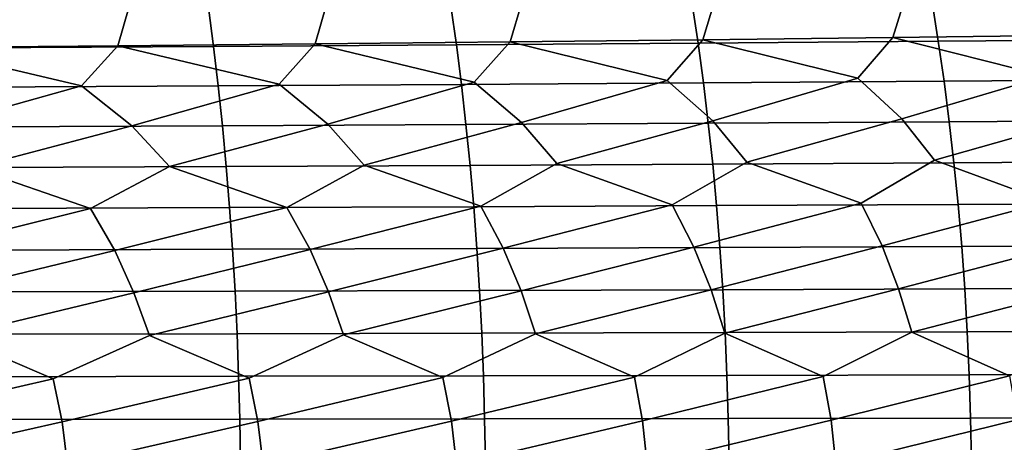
# Model space of a CAD drawing. Header units: metres. Extents: x -240 to 45, y -77 to 27.
# Tile 255 of 256: x -55.05 to -46.15, y 0.57 to 4.39. Entities that reach past the tile are written whole.
import ezdxf

# ---------------------------------------------------------------- set-up
doc = ezdxf.new("R2010")
doc.units = ezdxf.units.M
doc.layers.add('solid_102011X2', color=7, linetype='CONTINUOUS')

msp = doc.modelspace()

# ---------------------------------------------------------------- linework, layer by layer
at = {"layer": 'solid_102011X2'}
for points in [[(-50.511665, 4.545937, 354.749817), (-50.618835, 4.189029, 354.608582), (-52.382511, 4.171035, 355.303833), (-52.277943, 4.526381, 355.446442)], [(-48.766453, 4.5669, 354.014801), (-48.876255, 4.20832, 353.874969), (-50.618835, 4.189029, 354.608582), (-50.511665, 4.545937, 354.749817)], [(-46.80175, 4.547956, 372.402649), (-48.971085, 4.529993, 373.106323), (-48.918224, 4.177458, 373.268616), (-46.745285, 4.194023, 372.564453)], [(-47.043625, 4.589251, 353.241791), (-47.156109, 4.22889, 353.103363), (-48.876255, 4.20832, 353.874969), (-48.766453, 4.5669, 354.014801)], [(-45.344517, 4.612967, 352.431091), (-45.459721, 4.250721, 352.294098), (-47.156109, 4.22889, 353.103363), (-47.043625, 4.589251, 353.241791)], [(-44.645905, 4.567374, 371.656158), (-46.80175, 4.547956, 372.402649), (-46.745285, 4.194023, 372.564453), (-44.585777, 4.21193, 371.817413)], [(-54.06395, 4.508251, 356.104431), (-54.165955, 4.154358, 355.960449), (-55.967831, 4.139016, 356.578033), (-55.868362, 4.491569, 356.723358)], [(-53.346012, 4.49852, 374.386108), (-55.549698, 4.485053, 374.962646), (-55.507339, 4.136016, 375.126282), (-53.300201, 4.148434, 374.549316)], [(-52.277943, 4.526381, 355.446442), (-52.382511, 4.171035, 355.303833), (-54.165955, 4.154358, 355.960449), (-54.06395, 4.508251, 356.104431)], [(-51.15284, 4.513507, 373.767395), (-53.346012, 4.49852, 374.386108), (-53.300201, 4.148434, 374.549316), (-51.103531, 4.162255, 373.930145)], [(-48.971085, 4.529993, 373.106323), (-51.15284, 4.513507, 373.767395), (-51.103531, 4.162255, 373.930145), (-48.918224, 4.177458, 373.268616)], [(-50.941612, 3.823599, 354.570038), (-52.382511, 4.171035, 355.303833), (-50.618835, 4.189029, 354.608582)], [(-50.515495, 3.459278, 354.242065), (-50.941612, 3.823599, 354.570038), (-50.618835, 4.189029, 354.608582), (-49.196259, 3.841069, 353.841553)], [(-49.196259, 3.841069, 353.841553), (-50.618835, 4.189029, 354.608582), (-48.876255, 4.20832, 353.874969)], [(-48.784302, 3.475306, 353.505951), (-49.196259, 3.841069, 353.841553), (-48.876255, 4.20832, 353.874969), (-47.473263, 3.859714, 353.074951)], [(-46.745285, 4.194023, 372.564453), (-48.918224, 4.177458, 373.268616), (-48.869694, 3.818473, 373.417633), (-46.693439, 3.833615, 372.713013)], [(-47.473263, 3.859714, 353.074951), (-48.876255, 4.20832, 353.874969), (-47.156109, 4.22889, 353.103363)], [(-47.075745, 3.492385, 352.732025), (-47.473263, 3.859714, 353.074951), (-47.156109, 4.22889, 353.103363), (-45.773968, 3.879517, 352.270538)], [(-45.773968, 3.879517, 352.270538), (-47.156109, 4.22889, 353.103363), (-45.459721, 4.250721, 352.294098)], [(-44.585777, 4.21193, 371.817413), (-46.745285, 4.194023, 372.564453), (-46.693439, 3.833615, 372.713013), (-44.530567, 3.849983, 371.965485)], [(-55.831612, 3.417655, 356.220428), (-56.298435, 3.778408, 356.523224), (-55.967831, 4.139016, 356.578033), (-54.494041, 3.792251, 355.911194)], [(-54.494041, 3.792251, 355.911194), (-55.967831, 4.139016, 356.578033), (-54.165955, 4.154358, 355.960449)], [(-53.300201, 4.148434, 374.549316), (-55.507339, 4.136016, 375.126282), (-55.468452, 3.780592, 375.27655), (-53.258144, 3.791943, 374.699219)], [(-54.040482, 3.430437, 355.59967), (-54.494041, 3.792251, 355.911194), (-54.165955, 4.154358, 355.960449), (-52.707989, 3.80732, 355.26004)], [(-52.707989, 3.80732, 355.26004), (-54.165955, 4.154358, 355.960449), (-52.382511, 4.171035, 355.303833)], [(-51.103531, 4.162255, 373.930145), (-53.300201, 4.148434, 374.549316), (-53.258144, 3.791943, 374.699219), (-51.058262, 3.804576, 374.07962)], [(-52.268002, 3.444317, 354.940094), (-52.707989, 3.80732, 355.26004), (-52.382511, 4.171035, 355.303833), (-50.941612, 3.823599, 354.570038)], [(-48.918224, 4.177458, 373.268616), (-51.103531, 4.162255, 373.930145), (-51.058262, 3.804576, 374.07962), (-48.869694, 3.818473, 373.417633)], [(-50.195644, 3.087901, 353.97049), (-50.515495, 3.459278, 354.242065), (-49.196259, 3.841069, 353.841553), (-48.784302, 3.475306, 353.505951)], [(-46.693439, 3.833615, 372.713013), (-48.869694, 3.818473, 373.417633), (-48.825558, 3.453594, 373.553192), (-46.646294, 3.467289, 372.848145)], [(-48.475811, 3.102358, 353.228577), (-48.784302, 3.475306, 353.505951), (-47.473263, 3.859714, 353.074951), (-47.075745, 3.492385, 352.732025)], [(-46.778839, 3.117746, 352.449158), (-47.075745, 3.492385, 352.732025), (-45.773968, 3.879517, 352.270538), (-45.391159, 3.510499, 351.920685)], [(-44.530567, 3.849983, 371.965485), (-46.693439, 3.833615, 372.713013), (-46.646294, 3.467289, 372.848145), (-44.480362, 3.482094, 372.100128)], [(-55.479065, 3.050245, 355.967834), (-55.831612, 3.417655, 356.220428), (-54.494041, 3.792251, 355.911194), (-54.040482, 3.430437, 355.59967)], [(-53.258144, 3.791943, 374.699219), (-55.468452, 3.780592, 375.27655), (-55.43309, 3.419333, 375.413208), (-53.219898, 3.429599, 374.83551)], [(-53.698593, 3.061831, 355.340485), (-54.040482, 3.430437, 355.59967), (-52.707989, 3.80732, 355.26004), (-52.268002, 3.444317, 354.940094)], [(-51.058262, 3.804576, 374.07962), (-53.258144, 3.791943, 374.699219), (-53.219898, 3.429599, 374.83551), (-51.01709, 3.441025, 374.215576)], [(-51.937016, 3.074387, 354.674591), (-52.268002, 3.444317, 354.940094), (-50.941612, 3.823599, 354.570038), (-50.515495, 3.459278, 354.242065)], [(-48.869694, 3.818473, 373.417633), (-51.058262, 3.804576, 374.07962), (-51.01709, 3.441025, 374.215576), (-48.825558, 3.453594, 373.553192)], [(-49.15163, 2.716362, 353.40152), (-50.195644, 3.087901, 353.97049), (-48.784302, 3.475306, 353.505951), (-48.475811, 3.102358, 353.228577)], [(-47.441669, 2.729614, 352.633148), (-48.475811, 3.102358, 353.228577), (-47.075745, 3.492385, 352.732025), (-46.778839, 3.117746, 352.449158)], [(-45.755642, 2.74368, 351.827271), (-46.778839, 3.117746, 352.449158), (-45.391159, 3.510499, 351.920685), (-45.106049, 3.13405, 351.632629)], [(-44.480362, 3.482094, 372.100128), (-46.646294, 3.467289, 372.848145), (-46.603905, 3.095607, 372.969574), (-44.435223, 3.108824, 372.221191)], [(-54.411709, 2.681617, 355.477783), (-55.479065, 3.050245, 355.967834), (-54.040482, 3.430437, 355.59967), (-53.698593, 3.061831, 355.340485)], [(-53.219898, 3.429599, 374.83551), (-55.43309, 3.419333, 375.413208), (-55.401291, 3.052791, 375.536072), (-53.185509, 3.061957, 374.958038)], [(-52.637989, 2.692351, 354.824158), (-53.698593, 3.061831, 355.340485), (-52.268002, 3.444317, 354.940094), (-51.937016, 3.074387, 354.674591)], [(-51.01709, 3.441025, 374.215576), (-53.219898, 3.429599, 374.83551), (-53.185509, 3.061957, 374.958038), (-50.980076, 3.072158, 374.337769)], [(-50.884182, 2.703937, 354.131958), (-51.937016, 3.074387, 354.674591), (-50.515495, 3.459278, 354.242065), (-50.195644, 3.087901, 353.97049)], [(-48.825558, 3.453594, 373.553192), (-51.01709, 3.441025, 374.215576), (-50.980076, 3.072158, 374.337769), (-48.785877, 3.08338, 373.675018)], [(-46.646294, 3.467289, 372.848145), (-48.825558, 3.453594, 373.553192), (-48.785877, 3.08338, 373.675018), (-46.603905, 3.095607, 372.969574)], [(-47.253246, 2.344578, 352.435699), (-47.441669, 2.729614, 352.633148), (-46.778839, 3.117746, 352.449158), (-45.755642, 2.74368, 351.827271)], [(-55.97776, 2.294481, 355.914642), (-56.203995, 2.671745, 356.092438), (-55.479065, 3.050245, 355.967834), (-54.411709, 2.681617, 355.477783)], [(-53.185509, 3.061957, 374.958038), (-55.401291, 3.052791, 375.536072), (-55.373119, 2.681536, 375.644897), (-53.155037, 2.689587, 375.06662)], [(-54.192715, 2.303046, 355.295685), (-54.411709, 2.681617, 355.477783), (-53.698593, 3.061831, 355.340485), (-52.637989, 2.692351, 354.824158)], [(-50.980076, 3.072158, 374.337769), (-53.185509, 3.061957, 374.958038), (-53.155037, 2.689587, 375.06662), (-50.947277, 2.698548, 374.446014)], [(-52.426407, 2.312349, 354.637939), (-52.637989, 2.692351, 354.824158), (-51.937016, 3.074387, 354.674591), (-50.884182, 2.703937, 354.131958)], [(-48.785877, 3.08338, 373.675018), (-50.980076, 3.072158, 374.337769), (-50.947277, 2.698548, 374.446014), (-48.750721, 2.708405, 373.782959)], [(-50.680168, 2.322379, 353.941803), (-50.884182, 2.703937, 354.131958), (-50.195644, 3.087901, 353.97049), (-49.15163, 2.716362, 353.40152)], [(-48.955334, 2.333125, 353.207611), (-49.15163, 2.716362, 353.40152), (-48.475811, 3.102358, 353.228577), (-47.441669, 2.729614, 352.633148)], [(-46.603905, 3.095607, 372.969574), (-48.785877, 3.08338, 373.675018), (-48.750721, 2.708405, 373.782959), (-46.566349, 2.719145, 373.077209)], [(-44.435223, 3.108824, 372.221191), (-46.603905, 3.095607, 372.969574), (-46.566349, 2.719145, 373.077209), (-44.395229, 2.730755, 372.32843)], [(-55.798885, 1.9131, 355.767578), (-55.97776, 2.294481, 355.914642), (-54.411709, 2.681617, 355.477783), (-54.192715, 2.303046, 355.295685)], [(-53.155037, 2.689587, 375.06662), (-55.373119, 2.681536, 375.644897), (-55.348621, 2.306142, 375.739594), (-53.128544, 2.313066, 375.161041)], [(-54.019745, 1.9203, 355.145203), (-54.192715, 2.303046, 355.295685), (-52.637989, 2.692351, 354.824158), (-52.426407, 2.312349, 354.637939)], [(-50.947277, 2.698548, 374.446014), (-53.155037, 2.689587, 375.06662), (-53.128544, 2.313066, 375.161041), (-50.918758, 2.320772, 374.540192)], [(-52.259472, 1.928113, 354.484222), (-52.426407, 2.312349, 354.637939), (-50.884182, 2.703937, 354.131958), (-50.680168, 2.322379, 353.941803)], [(-48.750721, 2.708405, 373.782959), (-50.947277, 2.698548, 374.446014), (-50.918758, 2.320772, 374.540192), (-48.720146, 2.329249, 373.876862)], [(-50.519398, 1.936528, 353.784943), (-50.680168, 2.322379, 353.941803), (-49.15163, 2.716362, 353.40152), (-48.955334, 2.333125, 353.207611)], [(-48.800858, 1.945539, 353.047791), (-48.955334, 2.333125, 353.207611), (-47.441669, 2.729614, 352.633148), (-47.253246, 2.344578, 352.435699)], [(-46.566349, 2.719145, 373.077209), (-48.750721, 2.708405, 373.782959), (-48.720146, 2.329249, 373.876862), (-46.533688, 2.338485, 373.170807)], [(-47.105179, 1.955136, 352.273071), (-47.253246, 2.344578, 352.435699), (-45.755642, 2.74368, 351.827271), (-45.575241, 2.356727, 351.626434)], [(-44.395229, 2.730755, 372.32843), (-46.566349, 2.719145, 373.077209), (-46.533688, 2.338485, 373.170807), (-44.360447, 2.348471, 372.421722)], [(-50.918758, 2.320772, 374.540192), (-53.128544, 2.313066, 375.161041), (-53.106056, 1.932971, 375.24118), (-50.894554, 1.939411, 374.620117)], [(-52.124096, 1.540406, 354.358459), (-52.259472, 1.928113, 354.484222), (-50.680168, 2.322379, 353.941803), (-50.519398, 1.936528, 353.784943)], [(-48.720146, 2.329249, 373.876862), (-50.918758, 2.320772, 374.540192), (-50.894554, 1.939411, 374.620117), (-48.694199, 1.946495, 373.956543)], [(-50.389057, 1.547164, 353.656677), (-50.519398, 1.936528, 353.784943), (-48.955334, 2.333125, 353.207611), (-48.800858, 1.945539, 353.047791)], [(-48.675652, 1.554395, 352.917114), (-48.800858, 1.945539, 353.047791), (-47.253246, 2.344578, 352.435699), (-47.105179, 1.955136, 352.273071)], [(-46.533688, 2.338485, 373.170807), (-48.720146, 2.329249, 373.876862), (-48.694199, 1.946495, 373.956543), (-46.50597, 1.954214, 373.250244)], [(-46.98521, 1.562092, 352.140106), (-47.105179, 1.955136, 352.273071), (-45.575241, 2.356727, 351.626434), (-45.433704, 1.96531, 351.461182)], [(-44.360447, 2.348471, 372.421722), (-46.533688, 2.338485, 373.170807), (-46.50597, 1.954214, 373.250244), (-44.330933, 1.962558, 372.500916)], [(-55.653751, 1.52834, 355.647247), (-55.798885, 1.9131, 355.767578), (-54.192715, 2.303046, 355.295685), (-54.019745, 1.9203, 355.145203)], [(-53.128544, 2.313066, 375.161041), (-55.348621, 2.306142, 375.739594), (-55.327827, 1.927185, 375.819946), (-53.106056, 1.932971, 375.24118)], [(-53.879436, 1.534129, 355.022095), (-54.019745, 1.9203, 355.145203), (-52.426407, 2.312349, 354.637939), (-52.259472, 1.928113, 354.484222)], [(-46.100349, 1.169026, 351.654205), (-46.98521, 1.562092, 352.140106), (-45.433704, 1.96531, 351.461182), (-45.319069, 1.57025, 351.32608)], [(-44.330933, 1.962558, 372.500916), (-46.50597, 1.954214, 373.250244), (-46.483234, 1.566925, 373.315399), (-44.306721, 1.573616, 372.565857)], [(-54.750904, 1.142764, 355.279175), (-55.653751, 1.52834, 355.647247), (-54.019745, 1.9203, 355.145203), (-53.879436, 1.534129, 355.022095)], [(-53.106056, 1.932971, 375.24118), (-55.327827, 1.927185, 375.819946), (-55.310772, 1.545253, 375.885864), (-53.087608, 1.549892, 375.306915)], [(-52.978313, 1.147297, 354.630859), (-53.879436, 1.534129, 355.022095), (-52.259472, 1.928113, 354.484222), (-52.124096, 1.540406, 354.358459)], [(-50.894554, 1.939411, 374.620117), (-53.106056, 1.932971, 375.24118), (-53.087608, 1.549892, 375.306915), (-50.874699, 1.555056, 374.685669)], [(-51.225613, 1.152195, 353.943817), (-52.124096, 1.540406, 354.358459), (-50.519398, 1.936528, 353.784943), (-50.389057, 1.547164, 353.656677)], [(-48.694199, 1.946495, 373.956543), (-50.894554, 1.939411, 374.620117), (-50.874699, 1.555056, 374.685669), (-48.672913, 1.560736, 374.021912)], [(-49.494148, 1.157453, 353.218445), (-50.389057, 1.547164, 353.656677), (-48.800858, 1.945539, 353.047791), (-48.675652, 1.554395, 352.917114)], [(-46.50597, 1.954214, 373.250244), (-48.694199, 1.946495, 373.956543), (-48.672913, 1.560736, 374.021912), (-46.483234, 1.566925, 373.315399)], [(-47.785278, 1.163065, 352.455109), (-48.675652, 1.554395, 352.917114), (-47.105179, 1.955136, 352.273071), (-46.98521, 1.562092, 352.140106)], [(-56.456852, 0.749888, 355.821533), (-56.54203, 1.1386, 355.888458), (-55.653751, 1.52834, 355.647247), (-54.750904, 1.142764, 355.279175)], [(-53.087608, 1.549892, 375.306915), (-55.310772, 1.545253, 375.885864), (-55.297474, 1.160936, 375.937225), (-53.073227, 1.164421, 375.358154)], [(-54.668453, 0.752641, 355.210632), (-54.750904, 1.142764, 355.279175), (-53.879436, 1.534129, 355.022095), (-52.978313, 1.147297, 354.630859)], [(-50.874699, 1.555056, 374.685669), (-53.087608, 1.549892, 375.306915), (-53.073227, 1.164421, 375.358154), (-50.859219, 1.1683, 374.736786)], [(-52.898655, 0.755637, 354.56073), (-52.978313, 1.147297, 354.630859), (-52.124096, 1.540406, 354.358459), (-51.225613, 1.152195, 353.943817)], [(-51.148804, 0.758873, 353.872192), (-51.225613, 1.152195, 353.943817), (-50.389057, 1.547164, 353.656677), (-49.494148, 1.157453, 353.218445)], [(-48.672913, 1.560736, 374.021912), (-50.874699, 1.555056, 374.685669), (-50.859219, 1.1683, 374.736786), (-48.656319, 1.172568, 374.072876)], [(-49.420254, 0.762345, 353.145416), (-49.494148, 1.157453, 353.218445), (-48.675652, 1.554395, 352.917114), (-47.785278, 1.163065, 352.455109)], [(-46.483234, 1.566925, 373.315399), (-48.672913, 1.560736, 374.021912), (-48.656319, 1.172568, 374.072876), (-46.465508, 1.177218, 373.36618)], [(-47.714352, 0.76605, 352.380737), (-47.785278, 1.163065, 352.455109), (-46.98521, 1.562092, 352.140106), (-46.100349, 1.169026, 351.654205)], [(-44.306721, 1.573616, 372.565857), (-46.483234, 1.566925, 373.315399), (-46.465508, 1.177218, 373.36618), (-44.287842, 1.182244, 372.616455)], [(-53.073227, 1.164421, 375.358154), (-55.297474, 1.160936, 375.937225), (-55.287964, 0.774825, 375.973969), (-53.062943, 0.777151, 375.394806)], [(-50.859219, 1.1683, 374.736786), (-53.073227, 1.164421, 375.358154), (-53.062943, 0.777151, 375.394806), (-50.848148, 0.77974, 374.773315)], [(-48.656319, 1.172568, 374.072876), (-50.859219, 1.1683, 374.736786), (-50.848148, 0.77974, 374.773315), (-48.644451, 0.782588, 374.109314)], [(-47.785278, 1.163065, 352.455109), (-47.714352, 0.76605, 352.380737), (-49.377449, 0.365832, 353.102692), (-49.420254, 0.762345, 353.145416)], [(-46.465508, 1.177218, 373.36618), (-48.656319, 1.172568, 374.072876), (-48.644451, 0.782588, 374.109314), (-46.452831, 0.785692, 373.402527)], [(-46.100349, 1.169026, 351.654205), (-46.032448, 0.769985, 351.578522), (-47.673279, 0.367613, 352.337219), (-47.714352, 0.76605, 352.380737)], [(-44.287842, 1.182244, 372.616455), (-46.465508, 1.177218, 373.36618), (-46.452831, 0.785692, 373.402527), (-44.274342, 0.789047, 372.652679)], [(-54.750904, 1.142764, 355.279175), (-54.668453, 0.752641, 355.210632), (-56.407459, 0.359843, 355.782349), (-56.456852, 0.749888, 355.821533)], [(-52.978313, 1.147297, 354.630859), (-52.898655, 0.755637, 354.56073), (-54.620655, 0.361167, 355.170502), (-54.668453, 0.752641, 355.210632)], [(-51.225613, 1.152195, 353.943817), (-51.148804, 0.758873, 353.872192), (-52.852486, 0.362608, 354.519684), (-52.898655, 0.755637, 354.56073)], [(-49.494148, 1.157453, 353.218445), (-49.420254, 0.762345, 353.145416), (-51.104301, 0.364164, 353.830292), (-51.148804, 0.758873, 353.872192)], [(-54.668453, 0.752641, 355.210632), (-54.620655, 0.361167, 355.170502), (-56.284695, 0, 355.734894), (-56.407459, 0.359843, 355.782349)], [(-53.062943, 0.777151, 375.394806), (-55.287964, 0.774825, 375.973969), (-55.282257, 0.387518, 375.996033), (-53.05677, 0.388681, 375.416809)], [(-52.898655, 0.755637, 354.56073), (-52.852486, 0.362608, 354.519684), (-54.448044, 0, 355.102051), (-54.620655, 0.361167, 355.170502)], [(-50.848148, 0.77974, 374.773315), (-53.062943, 0.777151, 375.394806), (-53.05677, 0.388681, 375.416809), (-50.841503, 0.389976, 374.795258)], [(-51.148804, 0.758873, 353.872192), (-51.104301, 0.364164, 353.830292), (-52.642292, 0, 354.43222), (-52.852486, 0.362608, 354.519684)], [(-49.420254, 0.762345, 353.145416), (-49.377449, 0.365832, 353.102692), (-50.869049, 0, 353.726807), (-51.104301, 0.364164, 353.830292)], [(-48.644451, 0.782588, 374.109314), (-50.848148, 0.77974, 374.773315), (-50.841503, 0.389976, 374.795258), (-48.637329, 0.3914, 374.131195)], [(-47.714352, 0.76605, 352.380737), (-47.673279, 0.367613, 352.337219), (-49.129955, 0, 352.987274), (-49.377449, 0.365832, 353.102692)], [(-46.452831, 0.785692, 373.402527), (-48.644451, 0.782588, 374.109314), (-48.637329, 0.3914, 374.131195), (-46.445221, 0.392952, 373.424347)], [(-46.032448, 0.769985, 351.578522), (-45.993141, 0.369503, 351.534271), (-47.426773, 0, 352.215149), (-47.673279, 0.367613, 352.337219)], [(-44.274342, 0.789047, 372.652679), (-46.452831, 0.785692, 373.402527), (-46.445221, 0.392952, 373.424347), (-44.266239, 0.39463, 372.674408)]]:
    msp.add_3dface(points, dxfattribs=at)

doc.saveas('drawing.dxf')
